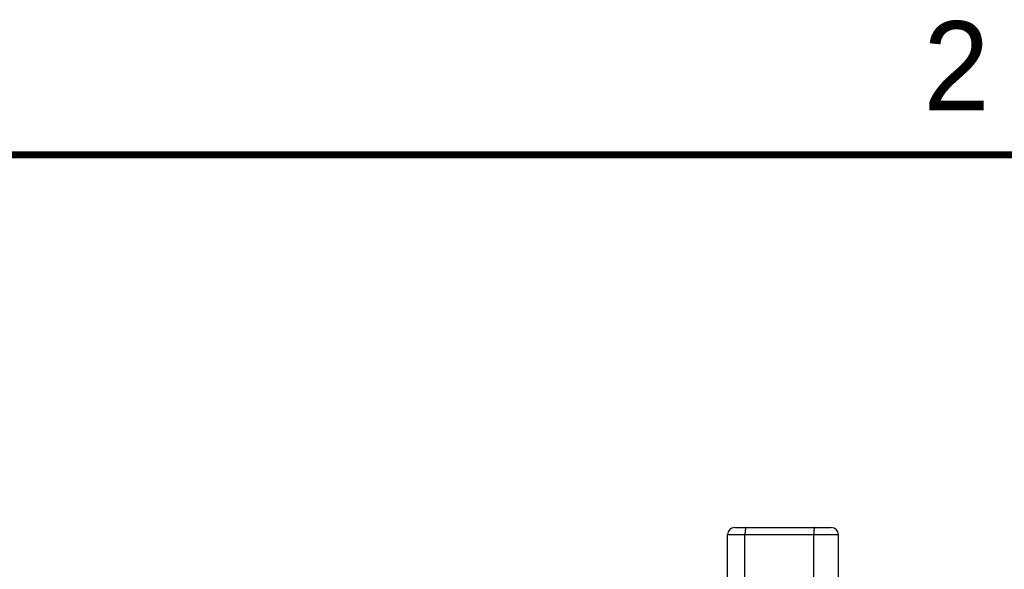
# Model space of a CAD drawing. Header units: inches. Extents: x 0 to 22, y 0 to 17.
# Tile 16 of 17: x 11.1 to 13.9, y 15.3 to 16.9. Entities that reach past the tile are written whole.
import ezdxf

# ---------------------------------------------------------------- set-up
doc = ezdxf.new("R2010")
doc.units = ezdxf.units.IN
doc.header["$LTSCALE"] = 1.21
doc.header["$MEASUREMENT"] = 0
doc.layers.get('0').update_dxf_attribs({"linetype": 'CONTINUOUS'})
doc.styles.add('TEXTSTYLE_2', font='txt')

msp = doc.modelspace()

# ---------------------------------------------------------------- linework, layer by layer
at = {"color": 7, "linetype": 'CONTINUOUS'}
for p, q in [((13.0956, 15.4543), (13.3666, 15.4543)), ((13.0756, 15.3143), (13.0756, 15.4343)), ((13.0756, 15.4343), (13.3866, 15.4343)), ((13.1244, 15.3143), (13.1244, 15.4343)), ((13.3174, 15.3143), (13.3174, 15.4343)), ((13.3866, 15.3143), (13.3866, 15.4343))]:
    msp.add_line(p, q, dxfattribs=at)
at = {"color": 7, "linetype": 'CONTINUOUS', "const_width": 0.02}
msp.add_lwpolyline([(21.5, 16.5), (0.5, 16.5)], dxfattribs=at)
at = {"color": 7, "linetype": 'CONTINUOUS'}
for centre, start, end in [((13.0956, 15.4343), 90, 180), ((13.3666, 15.4343), 0, 90)]:
    msp.add_arc(centre, 0.02, start, end, dxfattribs=at)
for points in [[(13.1279, 15.4543), (13.1278, 15.4543), (13.1277, 15.4543), (13.1275, 15.4542), (13.1274, 15.4541), (13.1272, 15.4539), (13.127, 15.4537), (13.1269, 15.4534), (13.1267, 15.4531), (13.1265, 15.4527), (13.1264, 15.4523), (13.1262, 15.4517), (13.1259, 15.4509), (13.1257, 15.4497), (13.1254, 15.4484), (13.1252, 15.4469), (13.125, 15.4453), (13.1248, 15.4437), (13.1246, 15.4413), (13.1244, 15.4381), (13.1244, 15.4356), (13.1244, 15.4343)], [(13.3209, 15.4543), (13.3208, 15.4543), (13.3207, 15.4543), (13.3205, 15.4542), (13.3204, 15.4541), (13.3202, 15.4539), (13.32, 15.4537), (13.3199, 15.4534), (13.3197, 15.4531), (13.3195, 15.4527), (13.3194, 15.4523), (13.3192, 15.4517), (13.3189, 15.4509), (13.3187, 15.4497), (13.3184, 15.4484), (13.3182, 15.4469), (13.318, 15.4453), (13.3178, 15.4437), (13.3176, 15.4413), (13.3174, 15.4381), (13.3174, 15.4356), (13.3174, 15.4343)]]:
    msp.add_open_spline(points, degree=3, knots=[0, 0, 0, 0, 0.008271, 0.017153, 0.027131, 0.038547, 0.051619, 0.066478, 0.083204, 0.101831, 0.122372, 0.14482, 0.195326, 0.253059, 0.317583, 0.388362, 0.464781, 0.546157, 0.631748, 0.812375, 1, 1, 1, 1], dxfattribs=at)

# ---------------------------------------------------------------- texts
at = {"color": 2, "linetype": 'CONTINUOUS', "insert": (13.625, 16.875), "char_height": 0.25, "width": 0.25, "attachment_point": 1, "line_spacing_factor": 0.9, "style": 'TEXTSTYLE_2'}
msp.add_mtext('2', dxfattribs=at)

doc.saveas('drawing.dxf')
